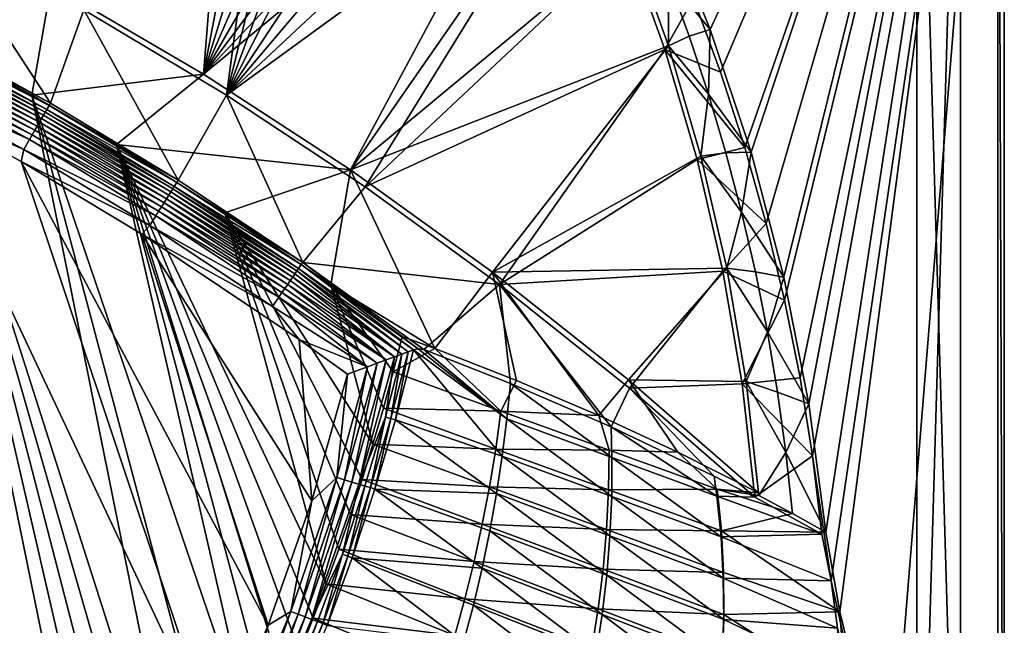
# Model space of a CAD drawing. Header units: metres. Extents: x -1651 to 0, y -1070 to 0.
# Tile 34 of 35: x -450 to 0, y -558 to -282. Entities that reach past the tile are written whole.
import ezdxf

# ---------------------------------------------------------------- set-up
doc = ezdxf.new("R2010")
doc.units = ezdxf.units.M

msp = doc.modelspace()

# ---------------------------------------------------------------- linework, layer by layer
at = {"layer": 'None'}
for points in [[(-142.015244, -271.71936), (-129.595108, -305.577759), (0, 0)], [(0, 0), (-129.595108, -305.577759), (-118.497063, -339.892242)], [(-118.497063, -339.892242), (-108.737801, -374.611206), (0, 0)], [(-108.737801, -374.611206), (-100.331985, -409.682465), (0, 0)], [(0, 0), (-100.331985, -409.682465), (-93.292267, -445.053253)], [(-93.292267, -445.053253), (-87.629234, -480.67038), (0, 0)], [(-87.629234, -480.67038), (-79.13913, -537.831116), (0, 0)], [(-79.13913, -537.831116), (-53.12458, -654.122498), (0, 0)], [(0, 0), (-53.12458, -654.122498), (0, -850)], [(0, 0, -45), (0, -850, -45), (-3, -3, -45)], [(0, -850), (0, -850, -45), (0, 0)], [(0, -850, -45), (0, 0, -45), (0, 0)], [(-134.258759, -286.151947, -3), (-156.359268, -231.46315, -3), (-3, -3, -3)], [(-3, -3, -3), (-115.661369, -342.128998, -3), (-134.258759, -286.151947, -3)], [(-100.641319, -399.170166, -3), (-115.661369, -342.128998, -3), (-3, -3, -3)], [(-89.258583, -457.047028, -3), (-100.641319, -399.170166, -3), (-3, -3, -3)], [(-3, -3, -3), (-81.558594, -515.527832, -3), (-89.258583, -457.047028, -3)], [(-75.179558, -551.954224, -3), (-81.558594, -515.527832, -3), (-3, -3, -3)], [(-3, -848.547241, -3), (-75.179558, -551.954224, -3), (-3, -3, -3)], [(-3, -3, -3), (-3, -3, -45), (-3, -848.547241, -3)], [(-3, -3, -45), (-3, -848.547241, -45), (-3, -848.547241, -3)], [(0, -850, -45), (-3, -848.547241, -45), (-3, -3, -45)], [(-435.240631, -265.682251, -62.999996), (-346.307556, -65.800484, -63), (-365.747498, -306.445068, -62.999996)], [(-346.307556, -65.800484, -63), (-321.184601, -73.283333, -63), (-365.747498, -306.445068, -62.999996)], [(-355.208771, -316.096222, -60), (-322.790894, -75.105927, -60), (-420.308136, -277.076508, -60)], [(-365.747498, -306.445068, -62.999996), (-321.184601, -73.283333, -63), (-297.094086, -83.616577, -63)], [(-298.158997, -85.596619, -60), (-322.790894, -75.105927, -60), (-355.208771, -316.096222, -60)], [(-297.094086, -83.616577, -63), (-274.384308, -96.70797, -63), (-365.747498, -306.445068, -62.999996)], [(-274.888031, -99.065147, -60), (-298.158997, -85.596619, -60), (-355.208771, -316.096222, -60)], [(-274.384308, -96.70797, -63), (-253.369644, -112.37645, -63), (-365.747498, -306.445068, -62.999996)], [(-355.208771, -316.096222, -60), (-253.498688, -115.216362, -60), (-274.888031, -99.065147, -60)], [(-365.747498, -306.445068, -62.999996), (-253.369644, -112.37645, -63), (-234.341095, -130.40509, -63)], [(-234.422501, -133.640961, -60), (-253.498688, -115.216362, -60), (-355.208771, -316.096222, -60)], [(-234.341095, -130.40509, -63), (-217.56218, -150.544235, -63), (-365.747498, -306.445068, -62.999996)], [(-217.973877, -153.848602, -60), (-234.422501, -133.640961, -60), (-355.208771, -316.096222, -60)], [(-217.56218, -150.544235, -63), (-203.265121, -172.514938, -63), (-365.747498, -306.445068, -62.999996)], [(-355.208771, -316.096222, -60), (-204.33606, -175.307526, -60), (-217.973877, -153.848602, -60)], [(-365.747498, -306.445068, -62.999996), (-203.265121, -172.514938, -63), (-298.524719, -350.212921, -62.999996)], [(-193.115814, -198.0112, -60), (-204.33606, -175.307526, -60), (-355.208771, -316.096222, -60)], [(-203.265121, -172.514938, -63), (-191.522324, -195.956284, -63), (-298.524719, -350.212921, -62.999996)], [(-298.524719, -350.212921, -62.999996), (-191.522324, -195.956284, -63), (-171.008301, -244.226837, -63)], [(-291.89328, -357.948517, -60), (-193.115814, -198.0112, -60), (-355.208771, -316.096222, -60)], [(-291.89328, -357.948517, -60), (-172.720093, -245.968185, -60), (-193.115814, -198.0112, -60)], [(-156.359268, -231.46315, -3), (-134.258759, -286.151947, -3), (-153.546921, -262.851349, -32.402611)], [(-495.401184, -286.846497, -377.175201), (-435.659668, -319.654297, -377.175201), (-487.064728, -240.965317, -60)], [(-487.064728, -240.965317, -60), (-435.659668, -319.654297, -377.175201), (-420.308136, -277.076508, -60)], [(-298.524719, -350.212921, -62.999996), (-171.008301, -244.226837, -63), (-153.33049, -293.606659, -63)], [(-155.082611, -295.183868, -60), (-172.720093, -245.968185, -60), (-291.89328, -357.948517, -60)], [(-155.082611, -295.183868, -60), (-142.015244, -271.71936), (-172.720093, -245.968185, -60)], [(-171.008301, -244.226837, -63), (-153.546921, -262.851349, -32.402611), (-153.33049, -293.606659, -63)], [(-404.908142, -732.795654, -406), (-590.582947, -877.16272, -406), (-548.162048, -261.558014, -406)], [(-495.653809, -287.867249, -406), (-548.162048, -261.558014, -406), (-435.240631, -265.682251, -62.999996)], [(-495.653809, -287.867249, -406), (-404.908142, -732.795654, -406), (-548.162048, -261.558014, -406)], [(-153.546921, -262.851349, -32.402611), (-143.931122, -289.084412, -32.440613), (-153.33049, -293.606659, -63)], [(-153.546921, -262.851349, -32.402611), (-134.258759, -286.151947, -3), (-143.931122, -289.084412, -32.440613)], [(-444.100098, -316.000854, -406), (-495.653809, -287.867249, -406), (-435.240631, -265.682251, -62.999996)], [(-435.240631, -265.682251, -62.999996), (-365.747498, -306.445068, -62.999996), (-444.100098, -316.000854, -406)], [(-155.082611, -295.183868, -60), (-129.595108, -305.577759), (-142.015244, -271.71936)], [(-435.659668, -319.654297, -377.175201), (-377.30127, -354.863586, -377.175201), (-420.308136, -277.076508, -60)], [(-420.308136, -277.076508, -60), (-377.30127, -354.863586, -377.175201), (-355.208771, -316.096222, -60)], [(-495.401184, -286.846497, -377.175201), (-495.965149, -287.924866, -382.385681), (-435.659668, -319.654297, -377.175201)], [(-143.931122, -289.084412, -32.440613), (-134.258759, -286.151947, -3), (-135.127975, -315.609192, -32.479298)], [(-135.127975, -315.609192, -32.479298), (-134.258759, -286.151947, -3), (-115.661369, -342.128998, -3)], [(-497.592682, -291.036865, -389.61441), (-498.327087, -292.441071, -391.779236), (-437.999786, -323.768677, -389.61441)], [(-496.950684, -289.809296, -387.314758), (-497.592682, -291.036865, -389.61441), (-437.308411, -322.568237, -387.314758)], [(-497.592682, -291.036865, -389.61441), (-437.999786, -323.768677, -389.61441), (-437.308411, -322.568237, -387.314758)], [(-495.965149, -287.924866, -382.385681), (-496.950684, -289.809296, -387.314758), (-436.24707, -320.725464, -382.385681)], [(-496.950684, -289.809296, -387.314758), (-437.308411, -322.568237, -387.314758), (-436.24707, -320.725464, -382.385681)], [(-495.965149, -287.924866, -382.385681), (-436.24707, -320.725464, -382.385681), (-435.659668, -319.654297, -377.175201)], [(-387.854187, -704.601257, -406), (-396.246918, -718.725159, -406), (-495.653809, -287.867249, -406)], [(-396.246918, -718.725159, -406), (-404.908142, -732.795654, -406), (-495.653809, -287.867249, -406)], [(-444.100098, -316.000854, -406), (-371.644379, -675.803894, -406), (-495.653809, -287.867249, -406)], [(-371.644379, -675.803894, -406), (-379.653595, -690.296692, -406), (-495.653809, -287.867249, -406)], [(-495.653809, -287.867249, -406), (-379.653595, -690.296692, -406), (-387.854187, -704.601257, -406)], [(-153.33049, -293.606659, -63), (-143.931122, -289.084412, -32.440613), (-135.127975, -315.609192, -32.479298)], [(-500.047699, -295.731079, -395.641296), (-501.020996, -297.592102, -397.307617), (-440.643677, -328.359161, -395.641296)], [(-499.147522, -294.009857, -393.793457), (-500.047699, -295.731079, -395.641296), (-439.674255, -326.675964, -393.793457)], [(-500.047699, -295.731079, -395.641296), (-440.643677, -328.359161, -395.641296), (-439.674255, -326.675964, -393.793457)], [(-498.327087, -292.441071, -391.779236), (-499.147522, -294.009857, -393.793457), (-438.79068, -325.141846, -391.779236)], [(-499.147522, -294.009857, -393.793457), (-439.674255, -326.675964, -393.793457), (-438.79068, -325.141846, -391.779236)], [(-498.327087, -292.441071, -391.779236), (-438.79068, -325.141846, -391.779236), (-437.999786, -323.768677, -389.61441)], [(-233.759018, -396.798767, -62.999996), (-298.524719, -350.212921, -62.999996), (-153.33049, -293.606659, -63)], [(-230.484879, -402.551971, -60), (-155.082611, -295.183868, -60), (-291.89328, -357.948517, -60)], [(-233.759018, -396.798767, -62.999996), (-153.33049, -293.606659, -63), (-138.548691, -343.929321, -63)], [(-230.484879, -402.551971, -60), (-140.3125, -345.417175, -60), (-155.082611, -295.183868, -60)], [(-140.3125, -345.417175, -60), (-118.497063, -339.892242), (-155.082611, -295.183868, -60)], [(-118.497063, -339.892242), (-129.595108, -305.577759), (-155.082611, -295.183868, -60)], [(-135.127975, -315.609192, -32.479298), (-138.548691, -343.929321, -63), (-153.33049, -293.606659, -63)], [(-502.05957, -299.577942, -398.780426), (-503.155273, -301.673035, -400.048401), (-442.810303, -332.121002, -398.780426)], [(-501.020996, -297.592102, -397.307617), (-502.05957, -299.577942, -398.780426), (-441.691864, -330.179047, -397.307617)], [(-502.05957, -299.577942, -398.780426), (-442.810303, -332.121002, -398.780426), (-441.691864, -330.179047, -397.307617)], [(-501.020996, -297.592102, -397.307617), (-441.691864, -330.179047, -397.307617), (-440.643677, -328.359161, -395.641296)], [(-506.699219, -308.449371, -402.52005), (-445.223083, -336.310211, -401.100159), (-504.299988, -303.861816, -401.100159)], [(-443.990326, -334.1698, -400.048401), (-503.155273, -301.673035, -400.048401), (-504.299988, -303.861816, -401.100159)], [(-504.299988, -303.861816, -401.100159), (-445.223083, -336.310211, -401.100159), (-443.990326, -334.1698, -400.048401)], [(-442.810303, -332.121002, -398.780426), (-503.155273, -301.673035, -400.048401), (-443.990326, -334.1698, -400.048401)], [(-506.699219, -308.449371, -402.52005), (-498.573669, -318.762085, -403), (-447.806885, -340.796387, -402.52005)], [(-506.699219, -308.449371, -402.52005), (-447.806885, -340.796387, -402.52005), (-445.223083, -336.310211, -401.100159)], [(-365.747498, -306.445068, -62.999996), (-405.507202, -338.635468, -406), (-444.100098, -316.000854, -406)], [(-365.747498, -306.445068, -62.999996), (-298.524719, -350.212921, -62.999996), (-405.507202, -338.635468, -406)], [(-359.734283, -613.318115, -403), (-498.573669, -318.762085, -403), (-694.077942, -820.897461, -403)], [(-498.573669, -318.762085, -403), (-448.937836, -346.290924, -403), (-447.806885, -340.796387, -402.52005)], [(-498.573669, -318.762085, -403), (-359.734283, -613.318115, -403), (-448.937836, -346.290924, -403)], [(-341.815216, -616.413513, -406), (-356.292084, -646.405518, -406), (-444.100098, -316.000854, -406)], [(-356.292084, -646.405518, -406), (-371.644379, -675.803894, -406), (-444.100098, -316.000854, -406)], [(-444.100098, -316.000854, -406), (-405.507202, -338.635468, -406), (-341.815216, -616.413513, -406)], [(-377.30127, -354.863586, -377.175201), (-320.422455, -392.416199, -377.175201), (-355.208771, -316.096222, -60)], [(-355.208771, -316.096222, -60), (-320.422455, -392.416199, -377.175201), (-291.89328, -357.948517, -60)], [(-127.15139, -342.398712, -32.519287), (-138.548691, -343.929321, -63), (-135.127975, -315.609192, -32.479298)], [(-115.661369, -342.128998, -3), (-127.15139, -342.398712, -32.519287), (-135.127975, -315.609192, -32.479298)], [(-437.308411, -322.568237, -387.314758), (-437.999786, -323.768677, -389.61441), (-379.049469, -357.721771, -387.314758)], [(-436.24707, -320.725464, -382.385681), (-437.308411, -322.568237, -387.314758), (-377.914093, -355.923676, -382.385681)], [(-437.308411, -322.568237, -387.314758), (-379.049469, -357.721771, -387.314758), (-377.914093, -355.923676, -382.385681)], [(-435.659668, -319.654297, -377.175201), (-436.24707, -320.725464, -382.385681), (-377.30127, -354.863586, -377.175201)], [(-436.24707, -320.725464, -382.385681), (-377.914093, -355.923676, -382.385681), (-377.30127, -354.863586, -377.175201)], [(-439.674255, -326.675964, -393.793457), (-440.643677, -328.359161, -395.641296), (-381.580414, -361.729889, -393.793457)], [(-438.79068, -325.141846, -391.779236), (-439.674255, -326.675964, -393.793457), (-380.635193, -360.232971, -391.779236)], [(-439.674255, -326.675964, -393.793457), (-381.580414, -361.729889, -393.793457), (-380.635193, -360.232971, -391.779236)], [(-437.999786, -323.768677, -389.61441), (-438.79068, -325.141846, -391.779236), (-379.789124, -358.893097, -389.61441)], [(-438.79068, -325.141846, -391.779236), (-380.635193, -360.232971, -391.779236), (-379.789124, -358.893097, -389.61441)], [(-437.999786, -323.768677, -389.61441), (-379.789124, -358.893097, -389.61441), (-379.049469, -357.721771, -387.314758)], [(-384.935303, -367.042877, -398.780426), (-442.810303, -332.121002, -398.780426), (-443.990326, -334.1698, -400.048401)], [(-441.691864, -330.179047, -397.307617), (-442.810303, -332.121002, -398.780426), (-383.7388, -365.14801, -397.307617)], [(-383.7388, -365.14801, -397.307617), (-442.810303, -332.121002, -398.780426), (-384.935303, -367.042877, -398.780426)], [(-440.643677, -328.359161, -395.641296), (-441.691864, -330.179047, -397.307617), (-382.617493, -363.372253, -395.641296)], [(-441.691864, -330.179047, -397.307617), (-383.7388, -365.14801, -397.307617), (-382.617493, -363.372253, -395.641296)], [(-440.643677, -328.359161, -395.641296), (-382.617493, -363.372253, -395.641296), (-381.580414, -361.729889, -393.793457)], [(-447.806885, -340.796387, -402.52005), (-387.516418, -371.130493, -401.100159), (-445.223083, -336.310211, -401.100159)], [(-445.223083, -336.310211, -401.100159), (-386.197632, -369.041992, -400.048401), (-443.990326, -334.1698, -400.048401)], [(-445.223083, -336.310211, -401.100159), (-387.516418, -371.130493, -401.100159), (-386.197632, -369.041992, -400.048401)], [(-443.990326, -334.1698, -400.048401), (-386.197632, -369.041992, -400.048401), (-384.935303, -367.042877, -398.780426)], [(-447.806885, -340.796387, -402.52005), (-448.937836, -346.290924, -403), (-390.280518, -375.507904, -402.52005)], [(-390.280518, -375.507904, -402.52005), (-387.516418, -371.130493, -401.100159), (-447.806885, -340.796387, -402.52005)], [(-298.524719, -350.212921, -62.999996), (-355.983276, -369.770508, -406), (-405.507202, -338.635468, -406)], [(-405.507202, -338.635468, -406), (-334.922852, -601.223877, -406), (-341.815216, -616.413513, -406)], [(-355.983276, -369.770508, -406), (-309.661865, -539.102539, -406), (-405.507202, -338.635468, -406)], [(-309.661865, -539.102539, -406), (-315.602234, -554.773071, -406), (-405.507202, -338.635468, -406)], [(-405.507202, -338.635468, -406), (-315.602234, -554.773071, -406), (-321.796661, -570.361023, -406)], [(-321.796661, -570.361023, -406), (-328.244324, -585.862122, -406), (-405.507202, -338.635468, -406)], [(-328.244324, -585.862122, -406), (-334.922852, -601.223877, -406), (-405.507202, -338.635468, -406)], [(-108.737801, -374.611206), (-118.497063, -339.892242), (-140.3125, -345.417175, -60)], [(-126.712944, -395.025177, -62.999996), (-233.759018, -396.798767, -62.999996), (-138.548691, -343.929321, -63)], [(-128.490448, -396.415161, -59.999996), (-140.3125, -345.417175, -60), (-230.484879, -402.551971, -60)], [(-128.490448, -396.415161, -59.999996), (-108.737801, -374.611206), (-140.3125, -345.417175, -60)], [(-120.003151, -369.421143, -32.559658), (-138.548691, -343.929321, -63), (-127.15139, -342.398712, -32.519287)], [(-126.712944, -395.025177, -62.999996), (-138.548691, -343.929321, -63), (-120.003151, -369.421143, -32.559658)], [(-120.003151, -369.421143, -32.559658), (-127.15139, -342.398712, -32.519287), (-115.661369, -342.128998, -3)], [(-100.641319, -399.170166, -3), (-120.003151, -369.421143, -32.559658), (-115.661369, -342.128998, -3)], [(-448.937836, -346.290924, -403), (-393.895142, -379.520782, -403), (-390.280518, -375.507904, -402.52005)], [(-359.734283, -613.318115, -403), (-336.135834, -558.013428, -403), (-448.937836, -346.290924, -403)], [(-448.937836, -346.290924, -403), (-336.135834, -558.013428, -403), (-393.895142, -379.520782, -403)], [(-298.524719, -350.212921, -62.999996), (-307.57663, -402.615631, -406), (-355.983276, -369.770508, -406)], [(-260.122711, -431.70108, -374.229431), (-307.57663, -402.615631, -406), (-298.524719, -350.212921, -62.999996)], [(-233.759018, -396.798767, -62.999996), (-260.122711, -431.70108, -374.229431), (-298.524719, -350.212921, -62.999996)], [(-377.30127, -354.863586, -377.175201), (-377.914093, -355.923676, -382.385681), (-320.422455, -392.416199, -377.175201)], [(-379.789124, -358.893097, -389.61441), (-380.635193, -360.232971, -391.779236), (-323.071655, -396.337708, -389.61441)], [(-379.049469, -357.721771, -387.314758), (-379.789124, -358.893097, -389.61441), (-322.285004, -395.197418, -387.314758)], [(-379.789124, -358.893097, -389.61441), (-323.071655, -396.337708, -389.61441), (-322.285004, -395.197418, -387.314758)], [(-377.914093, -355.923676, -382.385681), (-379.049469, -357.721771, -387.314758), (-321.077454, -393.44696, -382.385681)], [(-379.049469, -357.721771, -387.314758), (-322.285004, -395.197418, -387.314758), (-321.077454, -393.44696, -382.385681)], [(-377.914093, -355.923676, -382.385681), (-321.077454, -393.44696, -382.385681), (-320.422455, -392.416199, -377.175201)], [(-320.422455, -392.416199, -377.175201), (-230.484879, -402.551971, -60), (-291.89328, -357.948517, -60)], [(-382.617493, -363.372253, -395.641296), (-383.7388, -365.14801, -397.307617), (-326.079773, -400.698212, -395.641296)], [(-381.580414, -361.729889, -393.793457), (-382.617493, -363.372253, -395.641296), (-324.976776, -399.099335, -393.793457)], [(-382.617493, -363.372253, -395.641296), (-326.079773, -400.698212, -395.641296), (-324.976776, -399.099335, -393.793457)], [(-380.635193, -360.232971, -391.779236), (-381.580414, -361.729889, -393.793457), (-323.971497, -397.64209, -391.779236)], [(-381.580414, -361.729889, -393.793457), (-324.976776, -399.099335, -393.793457), (-323.971497, -397.64209, -391.779236)], [(-380.635193, -360.232971, -391.779236), (-323.971497, -397.64209, -391.779236), (-323.071655, -396.337708, -389.61441)], [(-386.197632, -369.041992, -400.048401), (-328.544891, -404.271576, -398.780426), (-384.935303, -367.042877, -398.780426)], [(-327.272339, -402.42691, -397.307617), (-383.7388, -365.14801, -397.307617), (-384.935303, -367.042877, -398.780426)], [(-328.544891, -404.271576, -398.780426), (-327.272339, -402.42691, -397.307617), (-384.935303, -367.042877, -398.780426)], [(-326.079773, -400.698212, -395.641296), (-383.7388, -365.14801, -397.307617), (-327.272339, -402.42691, -397.307617)], [(-331.29007, -408.250916, -401.100159), (-387.516418, -371.130493, -401.100159), (-390.280518, -375.507904, -402.52005)], [(-387.516418, -371.130493, -401.100159), (-329.887451, -406.217712, -400.048401), (-386.197632, -369.041992, -400.048401)], [(-387.516418, -371.130493, -401.100159), (-331.29007, -408.250916, -401.100159), (-329.887451, -406.217712, -400.048401)], [(-386.197632, -369.041992, -400.048401), (-329.887451, -406.217712, -400.048401), (-328.544891, -404.271576, -398.780426)], [(-298.536896, -507.503082, -406), (-303.976257, -523.353577, -406), (-355.983276, -369.770508, -406)], [(-303.976257, -523.353577, -406), (-309.661865, -539.102539, -406), (-355.983276, -369.770508, -406)], [(-307.57663, -402.615631, -406), (-288.360138, -475.365112, -406), (-355.983276, -369.770508, -406)], [(-288.360138, -475.365112, -406), (-293.318024, -491.467499, -406), (-355.983276, -369.770508, -406)], [(-355.983276, -369.770508, -406), (-293.318024, -491.467499, -406), (-298.536896, -507.503082, -406)], [(-113.685005, -396.644531, -32.599495), (-126.712944, -395.025177, -62.999996), (-120.003151, -369.421143, -32.559658)], [(-113.685005, -396.644531, -32.599495), (-120.003151, -369.421143, -32.559658), (-100.641319, -399.170166, -3)], [(-390.280518, -375.507904, -402.52005), (-393.895142, -379.520782, -403), (-334.229828, -412.512329, -402.52005)], [(-334.229828, -412.512329, -402.52005), (-331.29007, -408.250916, -401.100159), (-390.280518, -375.507904, -402.52005)], [(-100.331985, -409.682465), (-108.737801, -374.611206), (-128.490448, -396.415161, -59.999996)], [(-393.895142, -379.520782, -403), (-321.9505, -427.581909, -403), (-334.229828, -412.512329, -402.52005)], [(-336.135834, -558.013428, -403), (-316.165924, -501.297729, -403), (-393.895142, -379.520782, -403)], [(-393.895142, -379.520782, -403), (-316.165924, -501.297729, -403), (-321.9505, -427.581909, -403)], [(-322.285004, -395.197418, -387.314758), (-323.071655, -396.337708, -389.61441), (-272.182953, -433.179352, -389.986572)], [(-321.077454, -393.44696, -382.385681), (-322.285004, -395.197418, -387.314758), (-269.80542, -432.300568, -386.370544)], [(-322.285004, -395.197418, -387.314758), (-272.182953, -433.179352, -389.986572), (-269.80542, -432.300568, -386.370544)], [(-320.422455, -392.416199, -377.175201), (-321.077454, -393.44696, -382.385681), (-267.678925, -431.845551, -382.386292)], [(-321.077454, -393.44696, -382.385681), (-269.80542, -432.300568, -386.370544), (-267.678925, -431.845551, -382.386292)], [(-267.678925, -431.845551, -382.386292), (-265.126373, -432.243134, -377.175201), (-320.422455, -392.416199, -377.175201)], [(-320.422455, -392.416199, -377.175201), (-265.126373, -432.243134, -377.175201), (-230.484879, -402.551971, -60)], [(-171.617645, -446.000793, -62.999996), (-233.759018, -396.798767, -62.999996), (-126.712944, -395.025177, -62.999996)], [(-117.86338, -446.721893, -62.999996), (-171.617645, -446.000793, -62.999996), (-126.712944, -395.025177, -62.999996)], [(-117.86338, -446.721893, -62.999996), (-126.712944, -395.025177, -62.999996), (-108.199516, -424.039429, -32.638119)], [(-126.712944, -395.025177, -62.999996), (-113.685005, -396.644531, -32.599495), (-108.199516, -424.039429, -32.638119)], [(-324.976776, -399.099335, -393.793457), (-326.079773, -400.698212, -395.641296), (-278.541199, -435.526855, -396.177673)], [(-323.971497, -397.64209, -391.779236), (-324.976776, -399.099335, -393.793457), (-275.107849, -434.260071, -393.274078)], [(-275.107849, -434.260071, -393.274078), (-324.976776, -399.099335, -393.793457), (-278.541199, -435.526855, -396.177673)], [(-323.071655, -396.337708, -389.61441), (-323.971497, -397.64209, -391.779236), (-275.107849, -434.260071, -393.274078)], [(-323.071655, -396.337708, -389.61441), (-275.107849, -434.260071, -393.274078), (-272.182953, -433.179352, -389.986572)], [(-222.728241, -446.353333, -293.959869), (-260.122711, -431.70108, -374.229431), (-233.759018, -396.798767, -62.999996)], [(-185.227051, -462.281189, -213.984192), (-222.728241, -446.353333, -293.959869), (-233.759018, -396.798767, -62.999996)], [(-233.759018, -396.798767, -62.999996), (-171.617645, -446.000793, -62.999996), (-185.227051, -462.281189, -213.984192)], [(-171.102966, -449.819885, -59.999996), (-128.490448, -396.415161, -59.999996), (-230.484879, -402.551971, -60)], [(-119.667244, -447.917389, -59.999996), (-128.490448, -396.415161, -59.999996), (-171.102966, -449.819885, -59.999996)], [(-119.667244, -447.917389, -59.999996), (-100.331985, -409.682465), (-128.490448, -396.415161, -59.999996)], [(-108.199516, -424.039429, -32.638119), (-113.685005, -396.644531, -32.599495), (-100.641319, -399.170166, -3)], [(-108.199516, -424.039429, -32.638119), (-100.641319, -399.170166, -3), (-89.258583, -457.047028, -3)], [(-329.887451, -406.217712, -400.048401), (-282.336426, -436.924713, -398.587219), (-328.544891, -404.271576, -398.780426)], [(-282.336426, -436.924713, -398.587219), (-327.272339, -402.42691, -397.307617), (-328.544891, -404.271576, -398.780426)], [(-278.541199, -435.526855, -396.177673), (-326.079773, -400.698212, -395.641296), (-327.272339, -402.42691, -397.307617)], [(-282.336426, -436.924713, -398.587219), (-278.541199, -435.526855, -396.177673), (-327.272339, -402.42691, -397.307617)], [(-260.122711, -431.70108, -374.229431), (-274.931946, -426.20047, -406), (-307.57663, -402.615631, -406)], [(-279.082977, -442.425995, -406), (-283.583557, -458.916077, -406), (-307.57663, -402.615631, -406)], [(-283.583557, -458.916077, -406), (-288.360138, -475.365112, -406), (-307.57663, -402.615631, -406)], [(-307.57663, -402.615631, -406), (-274.931946, -426.20047, -406), (-279.082977, -442.425995, -406)], [(-265.126373, -432.243134, -377.175201), (-225.539581, -447.754761, -292.624939), (-230.484879, -402.551971, -60)], [(-230.484879, -402.551971, -60), (-225.539581, -447.754761, -292.624939), (-179.547363, -467.508392, -195.089035)], [(-230.484879, -402.551971, -60), (-179.547363, -467.508392, -195.089035), (-171.102966, -449.819885, -59.999996)], [(-334.229828, -412.512329, -402.52005), (-290.836792, -440.046906, -401.886322), (-331.29007, -408.250916, -401.100159)], [(-331.29007, -408.250916, -401.100159), (-286.454437, -438.438782, -400.498413), (-329.887451, -406.217712, -400.048401)], [(-290.836792, -440.046906, -401.886322), (-286.454437, -438.438782, -400.498413), (-331.29007, -408.250916, -401.100159)], [(-286.454437, -438.438782, -400.498413), (-282.336426, -436.924713, -398.587219), (-329.887451, -406.217712, -400.048401)], [(-334.229828, -412.512329, -402.52005), (-321.9505, -427.581909, -403), (-290.836792, -440.046906, -401.886322)], [(-93.292267, -445.053253), (-100.331985, -409.682465), (-119.667244, -447.917389, -59.999996)], [(-279.082977, -442.425995, -406), (-274.931946, -426.20047, -406), (-260.122711, -431.70108, -374.229431)], [(-117.86338, -446.721893, -62.999996), (-108.199516, -424.039429, -32.638119), (-103.552521, -451.586182, -32.675793)], [(-103.552521, -451.586182, -32.675793), (-108.199516, -424.039429, -32.638119), (-89.258583, -457.047028, -3)], [(-321.9505, -427.581909, -403), (-299.970795, -443.38797, -403), (-290.836792, -440.046906, -401.886322)], [(-316.165924, -501.297729, -403), (-299.970795, -443.38797, -403), (-321.9505, -427.581909, -403)], [(-278.541199, -435.526855, -396.177673), (-294.78952, -493.648407, -396.862), (-282.650696, -463.033203, -393.814545)], [(-278.541199, -435.526855, -396.177673), (-282.336426, -436.924713, -398.587219), (-294.78952, -493.648407, -396.862)], [(-275.107849, -434.260071, -393.274078), (-282.650696, -463.033203, -393.814545), (-280.146149, -463.687927, -390.737976)], [(-275.107849, -434.260071, -393.274078), (-278.541199, -435.526855, -396.177673), (-282.650696, -463.033203, -393.814545)], [(-280.146149, -463.687927, -390.737976), (-278.076294, -464.275696, -387.351746), (-272.182953, -433.179352, -389.986572)], [(-272.182953, -433.179352, -389.986572), (-275.107849, -434.260071, -393.274078), (-280.146149, -463.687927, -390.737976)], [(-229.871582, -460.397552, -305.413513), (-279.082977, -442.425995, -406), (-260.122711, -431.70108, -374.229431)], [(-278.076294, -464.275696, -387.351746), (-269.80542, -432.300568, -386.370544), (-272.182953, -433.179352, -389.986572)], [(-269.80542, -432.300568, -386.370544), (-278.076294, -464.275696, -387.351746), (-229.244461, -480.925476, -292.612457)], [(-267.678925, -431.845551, -382.386292), (-269.80542, -432.300568, -386.370544), (-227.116669, -463.87735, -292.612457)], [(-269.80542, -432.300568, -386.370544), (-229.244461, -480.925476, -292.612457), (-227.116669, -463.87735, -292.612457)], [(-227.116669, -463.87735, -292.612457), (-265.126373, -432.243134, -377.175201), (-267.678925, -431.845551, -382.386292)], [(-225.539581, -447.754761, -292.624939), (-265.126373, -432.243134, -377.175201), (-227.116669, -463.87735, -292.612457)], [(-260.122711, -431.70108, -374.229431), (-222.728241, -446.353333, -293.959869), (-229.871582, -460.397552, -305.413513)], [(-290.836792, -440.046906, -401.886322), (-304.806061, -490.647247, -401.988129), (-301.261749, -491.709198, -400.7388)], [(-290.836792, -440.046906, -401.886322), (-299.970795, -443.38797, -403), (-304.806061, -490.647247, -401.988129)], [(-286.454437, -438.438782, -400.498413), (-301.261749, -491.709198, -400.7388), (-297.90451, -492.715118, -399.020782)], [(-286.454437, -438.438782, -400.498413), (-290.836792, -440.046906, -401.886322), (-301.261749, -491.709198, -400.7388)], [(-282.336426, -436.924713, -398.587219), (-297.90451, -492.715118, -399.020782), (-294.78952, -493.648407, -396.862)], [(-282.336426, -436.924713, -398.587219), (-286.454437, -438.438782, -400.498413), (-297.90451, -492.715118, -399.020782)], [(-299.970795, -443.38797, -403), (-316.165924, -501.297729, -403), (-304.806061, -490.647247, -401.988129)], [(-283.583557, -458.916077, -406), (-279.082977, -442.425995, -406), (-229.871582, -460.397552, -305.413513)], [(-87.629234, -480.67038), (-93.292267, -445.053253), (-119.667244, -447.917389, -59.999996)], [(-222.728241, -446.353333, -293.959869), (-185.227051, -462.281189, -213.984192), (-229.871582, -460.397552, -305.413513)], [(-179.178787, -481.482605, -195.074982), (-225.539581, -447.754761, -292.624939), (-227.116669, -463.87735, -292.612457)], [(-179.547363, -467.508392, -195.089035), (-225.539581, -447.754761, -292.624939), (-179.178787, -481.482605, -195.074982)], [(-171.617645, -446.000793, -62.999996), (-149.058655, -479.001831, -138.118729), (-185.227051, -462.281189, -213.984192)], [(-171.617645, -446.000793, -62.999996), (-112.255539, -497.597076, -62.999996), (-149.058655, -479.001831, -138.118729)], [(-112.255539, -497.597076, -62.999996), (-171.617645, -446.000793, -62.999996), (-117.86338, -446.721893, -62.999996)], [(-113.863106, -499.660248, -59.999996), (-119.667244, -447.917389, -59.999996), (-171.102966, -449.819885, -59.999996)], [(-87.629234, -480.67038), (-119.667244, -447.917389, -59.999996), (-113.863106, -499.660248, -59.999996)], [(-112.030067, -498.845306, -62.999996), (-112.255539, -497.597076, -62.999996), (-117.86338, -446.721893, -62.999996)], [(-112.030067, -498.845306, -62.999996), (-117.86338, -446.721893, -62.999996), (-99.750076, -479.265015, -32.712914)], [(-99.750076, -479.265015, -32.712914), (-117.86338, -446.721893, -62.999996), (-103.552521, -451.586182, -32.675793)], [(-179.547363, -467.508392, -195.089035), (-132.564438, -489.973145, -97.73954), (-171.102966, -449.819885, -59.999996)], [(-171.102966, -449.819885, -59.999996), (-132.564438, -489.973145, -97.73954), (-113.863106, -499.660248, -59.999996)], [(-103.552521, -451.586182, -32.675793), (-89.258583, -457.047028, -3), (-99.750076, -479.265015, -32.712914)], [(-89.258583, -457.047028, -3), (-81.558594, -515.527832, -3), (-99.750076, -479.265015, -32.712914)], [(-282.650696, -463.033203, -393.814545), (-294.78952, -493.648407, -396.862), (-291.967743, -494.493866, -394.298065)], [(-282.650696, -463.033203, -393.814545), (-291.967743, -494.493866, -394.298065), (-289.48819, -495.236786, -391.370728)], [(-280.146149, -463.687927, -390.737976), (-282.650696, -463.033203, -393.814545), (-289.48819, -495.236786, -391.370728)], [(-288.360138, -475.365112, -406), (-283.583557, -458.916077, -406), (-232.257278, -477.63266, -305.465759)], [(-232.257278, -477.63266, -305.465759), (-283.583557, -458.916077, -406), (-229.871582, -460.397552, -305.413513)], [(-180.464828, -478.198944, -204.457047), (-232.257278, -477.63266, -305.465759), (-229.871582, -460.397552, -305.413513)], [(-229.871582, -460.397552, -305.413513), (-185.227051, -462.281189, -213.984192), (-180.464828, -478.198944, -204.457047)], [(-185.227051, -462.281189, -213.984192), (-149.058655, -479.001831, -138.118729), (-180.464828, -478.198944, -204.457047)], [(-289.48819, -495.236786, -391.370728), (-287.416962, -495.929626, -388.140106), (-280.146149, -463.687927, -390.737976)], [(-287.416962, -495.929626, -388.140106), (-278.076294, -464.275696, -387.351746), (-280.146149, -463.687927, -390.737976)], [(-278.076294, -464.275696, -387.351746), (-287.416962, -495.929626, -388.140106), (-231.844162, -497.970459, -292.612457)], [(-278.076294, -464.275696, -387.351746), (-231.844162, -497.970459, -292.612457), (-229.244461, -480.925476, -292.612457)], [(-227.116669, -463.87735, -292.612457), (-229.244461, -480.925476, -292.612457), (-179.302841, -499.342926, -195.074982)], [(-227.116669, -463.87735, -292.612457), (-179.302841, -499.342926, -195.074982), (-179.178787, -481.482605, -195.074982)], [(-132.564438, -489.973145, -97.73954), (-179.547363, -467.508392, -195.089035), (-131.240921, -499.08783, -97.537491)], [(-131.240921, -499.08783, -97.537491), (-179.547363, -467.508392, -195.089035), (-179.178787, -481.482605, -195.074982)], [(-293.318024, -491.467499, -406), (-288.360138, -475.365112, -406), (-235.094894, -494.812439, -305.513031)], [(-235.094894, -494.812439, -305.513031), (-288.360138, -475.365112, -406), (-232.257278, -477.63266, -305.465759)], [(-232.257278, -477.63266, -305.465759), (-180.726898, -496.310455, -204.516068), (-235.094894, -494.812439, -305.513031)], [(-180.726898, -496.310455, -204.516068), (-232.257278, -477.63266, -305.465759), (-180.464828, -478.198944, -204.457047)], [(-229.244461, -480.925476, -292.612457), (-231.844162, -497.970459, -292.612457), (-180.086945, -517.259644, -195.074982)], [(-229.244461, -480.925476, -292.612457), (-180.086945, -517.259644, -195.074982), (-179.302841, -499.342926, -195.074982)], [(-131.092651, -495.976471, -103.487633), (-180.726898, -496.310455, -204.516068), (-180.464828, -478.198944, -204.457047)], [(-180.464828, -478.198944, -204.457047), (-149.058655, -479.001831, -138.118729), (-131.092651, -495.976471, -103.487633)], [(-149.058655, -479.001831, -138.118729), (-112.255539, -497.597076, -62.999996), (-131.092651, -495.976471, -103.487633)], [(-83.351395, -516.480286), (-87.629234, -480.67038), (-113.863106, -499.660248, -59.999996)], [(-96.796371, -507.020294, -32.745895), (-112.030067, -498.845306, -62.999996), (-99.750076, -479.265015, -32.712914)], [(-99.750076, -479.265015, -32.712914), (-81.558594, -515.527832, -3), (-96.796371, -507.020294, -32.745895)], [(-87.629234, -480.67038), (-83.351395, -516.480286), (-79.13913, -537.831116)], [(-179.302841, -499.342926, -195.074982), (-129.361221, -517.760315, -97.537491), (-179.178787, -481.482605, -195.074982)], [(-179.178787, -481.482605, -195.074982), (-129.361221, -517.760315, -97.537491), (-131.240921, -499.08783, -97.537491)], [(-113.863106, -499.660248, -59.999996), (-132.564438, -489.973145, -97.73954), (-131.240921, -499.08783, -97.537491)], [(-304.806061, -490.647247, -401.988129), (-325.817596, -551.816589, -402.068512), (-322.482422, -553.075134, -400.917358)], [(-304.806061, -490.647247, -401.988129), (-316.165924, -501.297729, -403), (-325.817596, -551.816589, -402.068512)], [(-301.261749, -491.709198, -400.7388), (-304.806061, -490.647247, -401.988129), (-322.482422, -553.075134, -400.917358)], [(-301.261749, -491.709198, -400.7388), (-322.482422, -553.075134, -400.917358), (-319.308899, -554.272705, -399.332062)], [(-297.90451, -492.715118, -399.020782), (-301.261749, -491.709198, -400.7388), (-319.308899, -554.272705, -399.332062)], [(-297.90451, -492.715118, -399.020782), (-319.308899, -554.272705, -399.332062), (-316.345001, -555.391174, -397.336365)], [(-294.78952, -493.648407, -396.862), (-297.90451, -492.715118, -399.020782), (-316.345001, -555.391174, -397.336365)], [(-294.78952, -493.648407, -396.862), (-316.345001, -555.391174, -397.336365), (-302.30249, -525.62854, -394.675781)], [(-294.78952, -493.648407, -396.862), (-302.30249, -525.62854, -394.675781), (-291.967743, -494.493866, -394.298065)], [(-291.967743, -494.493866, -394.298065), (-302.30249, -525.62854, -394.675781), (-299.854614, -526.456299, -391.866089)], [(-289.48819, -495.236786, -391.370728), (-291.967743, -494.493866, -394.298065), (-299.854614, -526.456299, -391.866089)], [(-298.536896, -507.503082, -406), (-293.318024, -491.467499, -406), (-238.384216, -511.929199, -305.555206)], [(-238.384216, -511.929199, -305.555206), (-293.318024, -491.467499, -406), (-235.094894, -494.812439, -305.513031)], [(-299.854614, -526.456299, -391.866089), (-297.790405, -527.230835, -388.75885), (-289.48819, -495.236786, -391.370728)], [(-297.790405, -527.230835, -388.75885), (-287.416962, -495.929626, -388.140106), (-289.48819, -495.236786, -391.370728)], [(-287.416962, -495.929626, -388.140106), (-297.790405, -527.230835, -388.75885), (-238.461029, -531.974792, -292.612457)], [(-287.416962, -495.929626, -388.140106), (-234.916412, -514.993286, -292.612457), (-231.844162, -497.970459, -292.612457)], [(-234.916412, -514.993286, -292.612457), (-287.416962, -495.929626, -388.140106), (-238.461029, -531.974792, -292.612457)], [(-181.642868, -514.421692, -204.569519), (-238.384216, -511.929199, -305.555206), (-235.094894, -494.812439, -305.513031)], [(-180.726898, -496.310455, -204.516068), (-181.642868, -514.421692, -204.569519), (-235.094894, -494.812439, -305.513031)], [(-231.844162, -497.970459, -292.612457), (-234.916412, -514.993286, -292.612457), (-181.534012, -535.202698, -195.074982)], [(-231.844162, -497.970459, -292.612457), (-181.534012, -535.202698, -195.074982), (-180.086945, -517.259644, -195.074982)], [(-129.225601, -514.9599, -103.555122), (-181.642868, -514.421692, -204.569519), (-180.726898, -496.310455, -204.516068)], [(-131.092651, -495.976471, -103.487633), (-129.225601, -514.9599, -103.555122), (-180.726898, -496.310455, -204.516068)], [(-113.863106, -499.660248, -59.999996), (-131.240921, -499.08783, -97.537491), (-83.351395, -516.480286)], [(-131.240921, -499.08783, -97.537491), (-129.361221, -517.760315, -97.537491), (-83.351395, -516.480286)], [(-131.092651, -495.976471, -103.487633), (-112.255539, -497.597076, -62.999996), (-112.030067, -498.845306, -62.999996)], [(-112.030067, -498.845306, -62.999996), (-96.796371, -507.020294, -32.745895), (-131.092651, -495.976471, -103.487633)], [(-96.796371, -507.020294, -32.745895), (-129.225601, -514.9599, -103.555122), (-131.092651, -495.976471, -103.487633)], [(-316.165924, -501.297729, -403), (-336.135834, -558.013428, -403), (-325.817596, -551.816589, -402.068512)], [(-179.302841, -499.342926, -195.074982), (-180.086945, -517.259644, -195.074982), (-128.329742, -536.548767, -97.537491)], [(-129.361221, -517.760315, -97.537491), (-179.302841, -499.342926, -195.074982), (-128.329742, -536.548767, -97.537491)], [(-303.976257, -523.353577, -406), (-298.536896, -507.503082, -406), (-242.124649, -528.97406, -305.592163)], [(-242.124649, -528.97406, -305.592163), (-298.536896, -507.503082, -406), (-238.384216, -511.929199, -305.555206)], [(-96.796371, -507.020294, -32.745895), (-81.558594, -515.527832, -3), (-129.225601, -514.9599, -103.555122)], [(-183.215591, -532.518066, -204.617188), (-242.124649, -528.97406, -305.592163), (-238.384216, -511.929199, -305.555206)], [(-181.642868, -514.421692, -204.569519), (-183.215591, -532.518066, -204.617188), (-238.384216, -511.929199, -305.555206)], [(-234.916412, -514.993286, -292.612457), (-238.461029, -531.974792, -292.612457), (-183.645599, -553.14209, -195.074982)], [(-234.916412, -514.993286, -292.612457), (-183.645599, -553.14209, -195.074982), (-181.534012, -535.202698, -195.074982)], [(-128.215439, -534.023315, -103.616432), (-183.215591, -532.518066, -204.617188), (-181.642868, -514.421692, -204.569519)], [(-129.225601, -514.9599, -103.555122), (-128.215439, -534.023315, -103.616432), (-181.642868, -514.421692, -204.569519)], [(-83.351395, -516.480286), (-129.361221, -517.760315, -97.537491), (-79.13913, -537.831116)], [(-81.558594, -515.527832, -3), (-75.179558, -551.954224, -3), (-129.225601, -514.9599, -103.555122)], [(-129.225601, -514.9599, -103.555122), (-75.179558, -551.954224, -3), (-128.215439, -534.023315, -103.616432)], [(-180.086945, -517.259644, -195.074982), (-181.534012, -535.202698, -195.074982), (-128.151611, -555.412109, -97.537491)], [(-180.086945, -517.259644, -195.074982), (-128.151611, -555.412109, -97.537491), (-128.329742, -536.548767, -97.537491)], [(-129.361221, -517.760315, -97.537491), (-128.329742, -536.548767, -97.537491), (-79.13913, -537.831116)], [(-316.345001, -555.391174, -397.336365), (-313.635284, -556.413696, -394.960571), (-302.30249, -525.62854, -394.675781)], [(-302.30249, -525.62854, -394.675781), (-313.635284, -556.413696, -394.960571), (-311.223022, -557.324036, -392.240173)], [(-299.854614, -526.456299, -391.866089), (-302.30249, -525.62854, -394.675781), (-311.223022, -557.324036, -392.240173)], [(-309.661865, -539.102539, -406), (-303.976257, -523.353577, -406), (-246.314392, -545.934448, -305.624207)], [(-246.314392, -545.934448, -305.624207), (-303.976257, -523.353577, -406), (-242.124649, -528.97406, -305.592163)], [(-311.223022, -557.324036, -392.240173), (-309.168915, -558.158081, -389.226135), (-299.854614, -526.456299, -391.866089)], [(-309.168915, -558.158081, -389.226135), (-297.790405, -527.230835, -388.75885), (-299.854614, -526.456299, -391.866089)], [(-297.790405, -527.230835, -388.75885), (-309.168915, -558.158081, -389.226135), (-246.962448, -565.736816, -292.612457)], [(-238.461029, -531.974792, -292.612457), (-297.790405, -527.230835, -388.75885), (-242.47699, -548.895752, -292.612457)], [(-297.790405, -527.230835, -388.75885), (-246.962448, -565.736816, -292.612457), (-242.47699, -548.895752, -292.612457)], [(-185.446945, -550.583191, -204.65892), (-246.314392, -545.934448, -305.624207), (-242.124649, -528.97406, -305.592163)], [(-183.215591, -532.518066, -204.617188), (-185.446945, -550.583191, -204.65892), (-242.124649, -528.97406, -305.592163)], [(-242.47699, -548.895752, -292.612457), (-186.421982, -571.047729, -195.074982), (-238.461029, -531.974792, -292.612457)], [(-238.461029, -531.974792, -292.612457), (-186.421982, -571.047729, -195.074982), (-183.645599, -553.14209, -195.074982)], [(-128.067749, -553.123962, -103.671188), (-185.446945, -550.583191, -204.65892), (-183.215591, -532.518066, -204.617188)], [(-128.215439, -534.023315, -103.616432), (-128.067749, -553.123962, -103.671188), (-183.215591, -532.518066, -204.617188)], [(-75.179558, -551.954224, -3), (-128.067749, -553.123962, -103.671188), (-128.215439, -534.023315, -103.616432)], [(-315.602234, -554.773071, -406), (-309.661865, -539.102539, -406), (-250.951294, -562.796692, -305.651764)], [(-250.951294, -562.796692, -305.651764), (-309.661865, -539.102539, -406), (-246.314392, -545.934448, -305.624207)], [(-181.534012, -535.202698, -195.074982), (-183.645599, -553.14209, -195.074982), (-128.830154, -574.309448, -97.537491)], [(-181.534012, -535.202698, -195.074982), (-128.830154, -574.309448, -97.537491), (-128.151611, -555.412109, -97.537491)], [(-79.13913, -537.831116), (-128.329742, -536.548767, -97.537491), (-76.171181, -559.387146)], [(-128.329742, -536.548767, -97.537491), (-128.151611, -555.412109, -97.537491), (-76.171181, -559.387146)], [(-79.13913, -537.831116), (-76.171181, -559.387146), (-53.12458, -654.122498)], [(-188.335114, -568.593323, -204.695099), (-250.951294, -562.796692, -305.651764), (-246.314392, -545.934448, -305.624207)], [(-185.446945, -550.583191, -204.65892), (-188.335114, -568.593323, -204.695099), (-246.314392, -545.934448, -305.624207)], [(-325.817596, -551.816589, -402.068512), (-350.884552, -611.483276, -402.10733), (-347.705505, -612.940552, -401.003571)], [(-325.817596, -551.816589, -402.068512), (-336.135834, -558.013428, -403), (-350.884552, -611.483276, -402.10733)], [(-322.482422, -553.075134, -400.917358), (-325.817596, -551.816589, -402.068512), (-347.705505, -612.940552, -401.003571)], [(-242.47699, -548.895752, -292.612457), (-246.962448, -565.736816, -292.612457), (-189.862198, -588.889404, -195.074982)], [(-242.47699, -548.895752, -292.612457), (-189.862198, -588.889404, -195.074982), (-186.421982, -571.047729, -195.074982)], [(-128.78656, -572.220825, -103.719193), (-188.335114, -568.593323, -204.695099), (-185.446945, -550.583191, -204.65892)], [(-128.067749, -553.123962, -103.671188), (-128.78656, -572.220825, -103.719193), (-185.446945, -550.583191, -204.65892)], [(-75.179558, -551.954224, -3), (-72.377548, -588.828552, -3), (-128.067749, -553.123962, -103.671188)], [(-72.377548, -588.828552, -3), (-75.179558, -551.954224, -3), (-3, -848.547241, -3)], [(-322.482422, -553.075134, -400.917358), (-347.705505, -612.940552, -401.003571), (-344.673889, -614.330139, -399.482513)], [(-319.308899, -554.272705, -399.332062), (-322.482422, -553.075134, -400.917358), (-344.673889, -614.330139, -399.482513)], [(-319.308899, -554.272705, -399.332062), (-344.673889, -614.330139, -399.482513), (-341.833588, -615.632019, -397.565948)], [(-316.345001, -555.391174, -397.336365), (-319.308899, -554.272705, -399.332062), (-341.833588, -615.632019, -397.565948)], [(-316.345001, -555.391174, -397.336365), (-341.833588, -615.632019, -397.565948), (-339.225586, -616.827332, -395.281738)], [(-313.635284, -556.413696, -394.960571), (-316.345001, -555.391174, -397.336365), (-339.225586, -616.827332, -395.281738)], [(-313.635284, -556.413696, -394.960571), (-339.225586, -616.827332, -395.281738), (-336.889618, -617.897827, -392.662567)], [(-311.223022, -557.324036, -392.240173), (-313.635284, -556.413696, -394.960571), (-336.889618, -617.897827, -392.662567)], [(-336.889618, -617.897827, -392.662567), (-334.857483, -618.807068, -389.752838), (-311.223022, -557.324036, -392.240173)], [(-334.857483, -618.807068, -389.752838), (-309.168915, -558.158081, -389.226135), (-311.223022, -557.324036, -392.240173)], [(-321.796661, -570.361023, -406), (-315.602234, -554.773071, -406), (-256.033234, -579.54718, -305.675232)], [(-256.033234, -579.54718, -305.675232), (-315.602234, -554.773071, -406), (-250.951294, -562.796692, -305.651764)], [(-183.645599, -553.14209, -195.074982), (-186.421982, -571.047729, -195.074982), (-130.366974, -593.199707, -97.537491)], [(-183.645599, -553.14209, -195.074982), (-130.366974, -593.199707, -97.537491), (-128.830154, -574.309448, -97.537491)], [(-128.151611, -555.412109, -97.537491), (-128.830154, -574.309448, -97.537491), (-74.456841, -581.080139)], [(-72.377548, -588.828552, -3), (-128.78656, -572.220825, -103.719193), (-128.067749, -553.123962, -103.671188)], [(-76.171181, -559.387146), (-128.151611, -555.412109, -97.537491), (-74.456841, -581.080139)], [(-336.135834, -558.013428, -403), (-359.734283, -613.318115, -403), (-350.884552, -611.483276, -402.10733)]]:
    msp.add_3dface(points, dxfattribs=at)
at = {"layer": 'None0'}
for points in [[(-20.000202, -758.689636, -410), (-20.000202, -80.000092, -410), (-40.000202, -758.689636, -410)], [(-40.000202, -758.689636, -410), (-20.000202, -80.000092, -410), (-40.000202, -80.000092, -410)], [(-40.000202, -80.000092, -410), (-40.000202, -80.000092, -430), (-40.000202, -758.689636, -410)], [(-40.000202, -80.000092, -430), (-40.000202, -758.689636, -430), (-40.000202, -758.689636, -410)], [(-20.000202, -80.000092, -430), (-20.000202, -758.689636, -430), (-40.000202, -80.000092, -430)], [(-40.000202, -80.000092, -430), (-20.000202, -758.689636, -430), (-40.000202, -758.689636, -430)], [(-20.000202, -80.000092, -410), (-20.000202, -758.689636, -410), (-20.000202, -80.000092, -430)], [(-20.000202, -758.689636, -410), (-20.000202, -758.689636, -430), (-20.000202, -80.000092, -430)]]:
    msp.add_3dface(points, dxfattribs=at)

doc.saveas('drawing.dxf')
